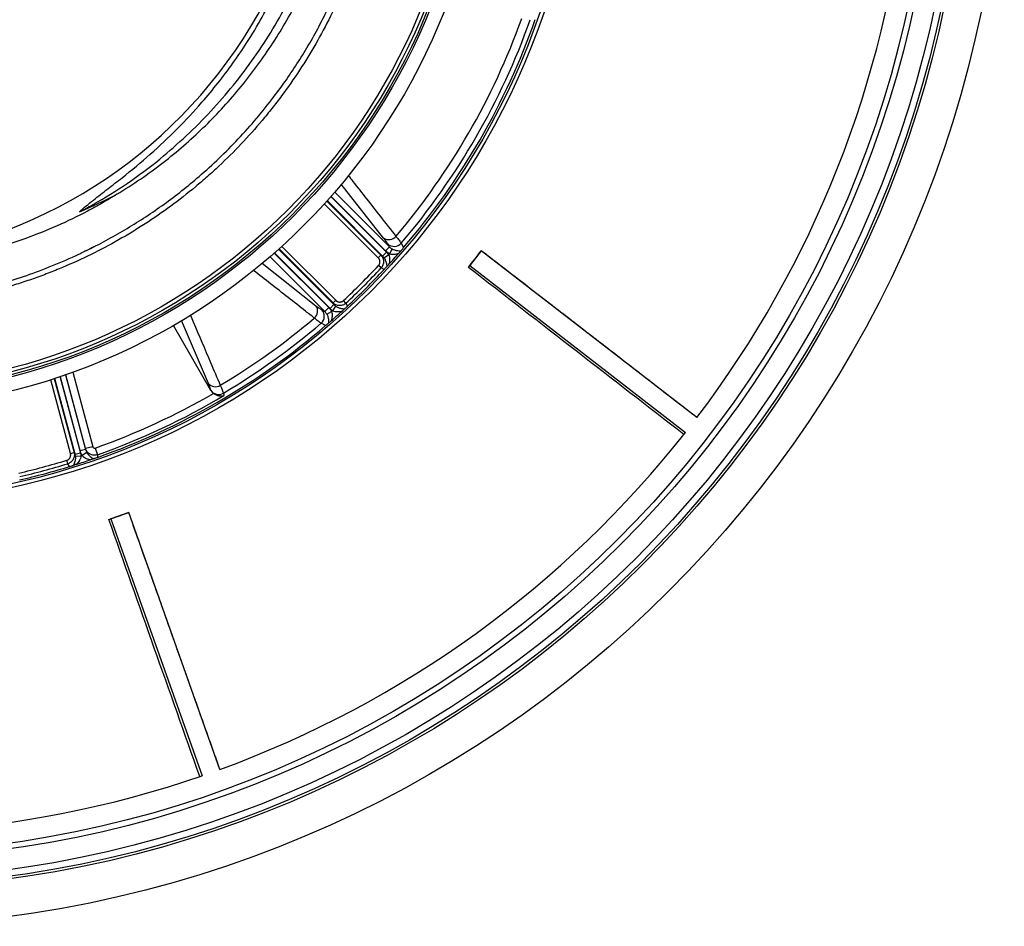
# Model space of a CAD drawing. Header units: millimetres. Extents: x 1936 to 3166, y 1822 to 3052.
# Tile 13 of 21: x 2637 to 3166, y 1822 to 2309. Entities that reach past the tile are written whole.
import ezdxf

# ---------------------------------------------------------------- set-up
doc = ezdxf.new("R2010")
doc.units = ezdxf.units.MM

msp = doc.modelspace()

# ---------------------------------------------------------------- linework, layer by layer
at = {"color": 1, "linetype": 'Continuous', "lineweight": 25}
for p, q in [((2806.6, 2216.72), (2835.98, 2187.34)), ((2832.89, 2192.07), (2810.15, 2220.93)), ((2830, 2181.48), (2801.03, 2210.45)), ((2802.37, 2211.93), (2831.4, 2182.89)), ((2832.32, 2182.4), (2802.57, 2212.15)), ((2804.56, 2214.39), (2834.44, 2184.51)), ((2833.86, 2185.23), (2804.63, 2214.47)), ((2774.15, 2183.99), (2803.39, 2154.75)), ((2804.1, 2154.18), (2774.23, 2184.06)), ((2776.47, 2186.04), (2806.22, 2156.29)), ((2805.72, 2157.21), (2776.69, 2186.24)), ((2778.17, 2187.58), (2807.13, 2158.62)), ((2801.27, 2152.64), (2771.89, 2182.02)), ((2767.59, 2178.54), (2796.55, 2155.72)), ((2738.76, 2113.97), (2724.31, 2147.77)), ((2664.7, 2076.38), (2654.1, 2115.95)), ((2655.99, 2116.56), (2666.62, 2076.9)), ((2667.17, 2076.02), (2656.28, 2116.65)), ((2659.12, 2117.6), (2670.06, 2076.79)), ((2669.92, 2077.7), (2659.22, 2117.63)), ((2662.05, 2118.6), (2672.81, 2078.47)), ((2672.82, 2078.97), (2662.18, 2118.65)), ((2665.95, 2119.99), (2676.66, 2080))]:
    msp.add_line(p, q, dxfattribs=at)
at = {"color": 7, "linetype": 'Continuous', "lineweight": 25}
for p, q in [((2842.3, 2189.29), (2843.6, 2186.91)), ((2832.32, 2182.4), (2834.44, 2184.51)), ((2835.98, 2187.34), (2833.86, 2185.23)), ((2835.98, 2187.34), (2835.13, 2188.88)), ((2837.38, 2186.28), (2836.04, 2183.65)), ((2885.33, 2185.23), (2879.15, 2177.24)), ((3001.15, 2095.63), (2885.33, 2185.23)), ((2830, 2181.48), (2831.4, 2182.89)), ((2831.4, 2182.89), (2832.32, 2182.4)), ((2833.07, 2181.5), (2835.57, 2183.12)), ((2831.55, 2176.02), (2830.14, 2177.32)), ((2833.13, 2175.17), (2831.55, 2176.02)), ((2879.15, 2177.24), (2994.97, 2087.64)), ((2805.72, 2157.21), (2807.13, 2158.62)), ((2812.6, 2157.07), (2811.29, 2158.47)), ((2799.73, 2153.49), (2801.27, 2152.64)), ((2801.27, 2152.64), (2803.39, 2154.75)), ((2802.33, 2151.24), (2804.97, 2152.58)), ((2806.22, 2156.29), (2804.1, 2154.18)), ((2807.11, 2155.54), (2805.5, 2153.05)), ((2806.22, 2156.29), (2805.72, 2157.21)), ((2812.6, 2157.07), (2813.44, 2155.49)), ((2740.09, 2110.26), (2719.98, 2145.1)), ((2801.71, 2145.01), (2799.32, 2146.31)), ((2740.09, 2110.26), (2740.07, 2110.37)), ((2746.84, 2108.73), (2747.13, 2107.48)), ((2672.81, 2078.47), (2669.92, 2077.7)), ((2672.81, 2078.47), (2672.82, 2078.97)), ((2676.66, 2080), (2672.82, 2078.97)), ((2677.95, 2079.3), (2679.23, 2075.68)), ((2664.7, 2076.38), (2666.62, 2076.9)), ((2666.62, 2076.9), (2667.17, 2076.02)), ((2667.17, 2076.02), (2670.06, 2076.79)), ((2667.37, 2074.86), (2670.34, 2075.02)), ((2673.49, 2076.85), (2671.01, 2075.24)), ((2679.23, 2075.68), (2679.19, 2074.28)), ((2663.31, 2070.87), (2662.74, 2072.71)), ((2664.25, 2069.35), (2663.31, 2070.87)), ((2695.97, 2044.63), (2686.45, 2041.25)), ((2686.45, 2041.25), (2735.44, 1903.26)), ((2744.96, 1906.64), (2695.97, 2044.63))]:
    msp.add_line(p, q, dxfattribs=at)
for radius in [615, 595, 593.6, 590.07, 579, 576, 388, 386, 337.5, 330, 329, 327.5, 325.5]:
    msp.add_circle((2551.23, 2437.39), radius, dxfattribs=at)
for centre, radius, start, end in [((2536.65, 2441.99), 263, 277.6513, 23.3134), ((2551.23, 2437.39), 565, 322.7798, 354.1037), ((2551.23, 2437.39), 377.94, 319.7071, 340.2929), ((2551.23, 2437.39), 382.46, 319.5579, 340.4421), ((2551.23, 2437.39), 385, 319.4128, 340.5872), ((2835.7, 2196.15), 4.95, 235.4884, 320.1291), ((2838.51, 2192.63), 5.05, 227.9062, 318.6281), ((2551.23, 2437.39), 381.45, 318.1952, 318.3021), ((2551.23, 2437.39), 385, 317.6481, 318.8321), ((2551.23, 2437.39), 381.35, 312.9968, 317.0032), ((2551.23, 2437.39), 383.27, 312.9968, 317.0032), ((2551.23, 2437.39), 385, 312.9279, 317.0721), ((2792.47, 2152.92), 4.95, 309.8709, 34.5116), ((2795.98, 2150.1), 5.05, 311.3719, 42.0938), ((2551.23, 2437.39), 385, 311.1679, 312.3519), ((2551.23, 2437.39), 381.45, 311.6979, 311.8048), ((2551.23, 2437.39), 377.94, 300.8708, 310.2929), ((2551.23, 2437.39), 385, 289.4128, 310.5872), ((2551.23, 2437.39), 382.46, 300.7604, 310.4421), ((2742.52, 2117.12), 4.9, 219.9977, 302.5351), ((2744.31, 2113.09), 5.04, 212.747, 300.1253), ((2551.23, 2437.39), 379.85, 289.4874, 300.0662), ((2551.23, 2437.39), 383.69, 289.4874, 300.7024), ((2551.23, 2437.39), 565, 290.0525, 321.7555), ((2551.23, 2437.39), 385, 287.6481, 288.8321), ((2551.23, 2437.39), 381.45, 288.1952, 288.3021), ((2551.23, 2437.39), 381.35, 282.9968, 287.0032), ((2551.23, 2437.39), 385, 282.9279, 287.0721), ((2551.23, 2437.39), 383.27, 282.9968, 287.0032), ((2551.23, 2437.39), 565, 257.3252, 289.0283)]:
    msp.add_arc(centre, radius, start, end, dxfattribs=at)
msp.add_ellipse((2536.65, 2538.38), major_axis=(0, 359.73), ratio=0.963433, start_param=3.53523, end_param=3.598839, dxfattribs=at)
for points, knots in [([(2792.9, 2584.23), (2798.76, 2574.59), (2804, 2564.66), (2810.98, 2549.31), (2813.15, 2544.13), (2816.19, 2536.23), (2817.16, 2533.59), (2819.02, 2528.29), (2819.9, 2525.63), (2824.14, 2512.3), (2826.87, 2501.5), (2831.05, 2479.67), (2832.5, 2468.62), (2833.5, 2454.65), (2833.65, 2451.85), (2833.89, 2446.23), (2833.96, 2443.41), (2834.06, 2434.97), (2833.95, 2429.37), (2833.14, 2412.63), (2831.95, 2401.57), (2828.28, 2379.64), (2825.79, 2368.76), (2821.85, 2355.29), (2821.02, 2352.6), (2819.28, 2347.24), (2818.37, 2344.58), (2815.53, 2336.65), (2813.49, 2331.45), (2806.93, 2316.06), (2801.97, 2306.11), (2790.9, 2286.8), (2784.78, 2277.46), (2776.38, 2266.16), (2774.67, 2263.92), (2771.17, 2259.51), (2769.4, 2257.33), (2763.98, 2250.88), (2760.24, 2246.69), (2752.53, 2238.55), (2748.55, 2234.59), (2742.4, 2228.83), (2740.32, 2226.93), (2736.1, 2223.21), (2733.95, 2221.37), (2723.14, 2212.39), (2714.14, 2205.77), (2695.47, 2193.68), (2685.8, 2188.19), (2670.77, 2180.8), (2665.68, 2178.48), (2657.91, 2175.21), (2655.29, 2174.16), (2650.03, 2172.14), (2644.74, 2170.19), (2639.4, 2168.4), (2634.03, 2166.7), (2631.33, 2165.88), (2623.2, 2163.56), (2617.73, 2162.18), (2612.23, 2160.96)], [0, 0, 0, 0, 0.0625, 0.0625, 0.09375, 0.09375, 0.109375, 0.109375, 0.125, 0.125, 0.1875, 0.1875, 0.25, 0.25, 0.265625, 0.265625, 0.28125, 0.28125, 0.3125, 0.3125, 0.375, 0.375, 0.4375, 0.4375, 0.453125, 0.453125, 0.46875, 0.46875, 0.5, 0.5, 0.5625, 0.5625, 0.625, 0.625, 0.640625, 0.640625, 0.65625, 0.65625, 0.6875, 0.6875, 0.71875, 0.71875, 0.734375, 0.734375, 0.75, 0.75, 0.8125, 0.8125, 0.875, 0.875, 0.90625, 0.90625, 0.921875, 0.921875, 0.9375, 0.953125, 0.953125, 0.96875, 0.96875, 1, 1, 1, 1]), ([(2670.31, 2184.02), (2671.77, 2184.69), (2676.74, 2186.98), (2685.06, 2191.38), (2695.24, 2197.19), (2705.25, 2203.5), (2715.04, 2210.26), (2724.59, 2217.49), (2734.48, 2225.66), (2744.63, 2234.88), (2754.92, 2245.25), (2764.69, 2256.19), (2773.26, 2266.86), (2780.72, 2277.09), (2787.17, 2286.78), (2793.26, 2296.78), (2798.95, 2307.08), (2804.25, 2317.71), (2809.12, 2328.61), (2813.55, 2339.78), (2817.45, 2351.01), (2820.84, 2362.28), (2823.73, 2373.55), (2826.16, 2385), (2828.12, 2396.61), (2829.6, 2408.4), (2830.58, 2420.3), (2831.06, 2432.3), (2831.02, 2444.18), (2830.48, 2455.93), (2829.47, 2467.52), (2827.97, 2479.12), (2825.98, 2490.71), (2823.47, 2502.31), (2820.46, 2513.85), (2816.93, 2525.33), (2813.14, 2536.01), (2809.18, 2545.92), (2805.14, 2555.06), (2800.76, 2564.07), (2795.88, 2573.32), (2792.26, 2579.44), (2790.34, 2582.68)], [0, 0, 0, 0, 0.010245, 0.035003, 0.060072, 0.085186, 0.110616, 0.136094, 0.161664, 0.192629, 0.223678, 0.254982, 0.286374, 0.311091, 0.335894, 0.360741, 0.3859, 0.411103, 0.436626, 0.462196, 0.48786, 0.512578, 0.537381, 0.562227, 0.587386, 0.612591, 0.638115, 0.663685, 0.68935, 0.714047, 0.73883, 0.763656, 0.788795, 0.813978, 0.839482, 0.865032, 0.890677, 0.911925, 0.933201, 0.954558, 0.975942, 1, 1, 1, 1]), ([(2689.65, 2215.6), (2693.91, 2218.28), (2702.44, 2223.63), (2714.35, 2232.39), (2725.54, 2241.56), (2735.95, 2251.1), (2745.91, 2261.27), (2755.36, 2272.05), (2764.26, 2283.42), (2772.52, 2295.24), (2780.11, 2307.47), (2787.01, 2320.09), (2793.27, 2333.15), (2798.86, 2346.62), (2803.73, 2360.48), (2807.89, 2374.72), (2811.28, 2389.3), (2813.88, 2404.2), (2815.65, 2419.34), (2816.57, 2434.7), (2816.58, 2450.23), (2815.7, 2465.67), (2813.92, 2480.98), (2811.27, 2496.1), (2807.73, 2511.21), (2803.23, 2526.23), (2798.18, 2540.36), (2794.23, 2549.25), (2792.43, 2553.3)], [0, 0, 0, 0, 0.038402, 0.076937, 0.113114, 0.149318, 0.185496, 0.22267, 0.259872, 0.297047, 0.334263, 0.371507, 0.408724, 0.446906, 0.485115, 0.523298, 0.562691, 0.602113, 0.641505, 0.682003, 0.722532, 0.763029, 0.803037, 0.843076, 0.883084, 0.924269, 0.965488, 1, 1, 1, 1]), ([(2714.71, 2236.17), (2719.4, 2240.25), (2728.79, 2248.4), (2741.75, 2261.77), (2753.81, 2275.88), (2764.84, 2290.76), (2774.8, 2306.33), (2783.65, 2322.51), (2791.35, 2339.24), (2797.86, 2356.42), (2803.16, 2374), (2807.21, 2391.87), (2810, 2409.98), (2811.52, 2428.22), (2811.76, 2446.52), (2810.72, 2464.79), (2808.4, 2482.96), (2804.82, 2500.93), (2799.97, 2518.62), (2794.28, 2535.19), (2789.64, 2545.6), (2787.49, 2550.42)], [0, 0, 0, 0, 0.053024, 0.106046, 0.15907, 0.212092, 0.265115, 0.318138, 0.371161, 0.424184, 0.477207, 0.530229, 0.583253, 0.636275, 0.689299, 0.742321, 0.795345, 0.848367, 0.901391, 0.954413, 1, 1, 1, 1]), ([(2669.58, 2206.16), (2670.76, 2207.24), (2673.14, 2209.4), (2678.24, 2213.46), (2684.7, 2218.46), (2695.06, 2226.48), (2707.67, 2236.98), (2722.03, 2250.46), (2734.05, 2263.31), (2743.95, 2275.22), (2751.99, 2285.91), (2759.99, 2297.69), (2767.78, 2310.64), (2775.2, 2324.78), (2781.84, 2339.51), (2787.63, 2354.79), (2792.52, 2370.56), (2796.3, 2386.07), (2799.05, 2401.23), (2800.89, 2415.97), (2801.91, 2430.93), (2802.09, 2446.08), (2801.39, 2461.35), (2799.83, 2476.38), (2797.45, 2491.12), (2794.3, 2505.52), (2790.3, 2519.86), (2785.65, 2533.73), (2781.91, 2542.69), (2780.12, 2546.98)], [0, 0, 0, 0, 0.0126126, 0.0253177, 0.0505229, 0.0757346, 0.1262836, 0.1767787, 0.2272682, 0.2615677, 0.2958868, 0.330185, 0.3711252, 0.4121013, 0.4530409, 0.4953661, 0.5377319, 0.5800572, 0.618127, 0.6562266, 0.6942966, 0.7334896, 0.7727152, 0.8119084, 0.8496977, 0.8875161, 0.9253054, 0.9641958, 1, 1, 1, 1]), ([(2669.58, 2206.16), (2672.84, 2207.85), (2682.34, 2213.05), (2697.58, 2222.71), (2709.1, 2231.5), (2714.71, 2236.17)], [0.78605332, 0.78605332, 0.78605332, 0.78605332, 0.7997499, 0.82649324, 0.85323657, 0.85323657, 0.85323657, 0.85323657]), ([(2689.65, 2215.6), (2687.06, 2213.98), (2684.43, 2212.41), (2679.15, 2209.38), (2676.49, 2207.91), (2668.45, 2203.65), (2663.01, 2201.02), (2646.44, 2193.71), (2635.08, 2189.63), (2620.47, 2185.54), (2617.53, 2184.77), (2613.08, 2183.7), (2611.6, 2183.35), (2608.61, 2182.69), (2607.12, 2182.37), (2599.63, 2180.84), (2593.63, 2179.84), (2581.58, 2178.27), (2575.54, 2177.7), (2563.41, 2176.99), (2557.33, 2176.85), (2551.23, 2176.93)], [0, 0, 0, 0, 0.0625, 0.0625, 0.125, 0.125, 0.25, 0.25, 0.5, 0.5, 0.5625, 0.5625, 0.59375, 0.59375, 0.625, 0.625, 0.75, 0.75, 0.875, 0.875, 1, 1, 1, 1]), ([(2835.13, 2188.88), (2834.92, 2189.27), (2834.63, 2189.72), (2833.88, 2190.79), (2833.43, 2191.39), (2832.89, 2192.07)], [0, 0, 0, 0, 0.5, 0.5, 1, 1, 1, 1]), ([(2839.5, 2192.98), (2840.17, 2192.18), (2840.73, 2191.48), (2841.66, 2190.26), (2842.03, 2189.73), (2842.3, 2189.29)], [0, 0, 0, 0, 0.5, 0.5, 1, 1, 1, 1]), ([(2611.56, 2163.52), (2612, 2163.61), (2616.89, 2164.62), (2626.23, 2167.2), (2639.75, 2171.37), (2653.58, 2176.52), (2666.42, 2181.95), (2674.41, 2186.01), (2677.87, 2187.76)], [0, 0, 0, 0, 0.018752, 0.206902, 0.405223, 0.613914, 0.833135, 1, 1, 1, 1]), ([(2837.38, 2186.28), (2837.83, 2186.04), (2838.27, 2185.86), (2838.92, 2185.64), (2839.14, 2185.58), (2839.57, 2185.48), (2839.77, 2185.43), (2840.38, 2185.32), (2840.77, 2185.28), (2841.51, 2185.25), (2841.86, 2185.25), (2842.2, 2185.28)], [0, 0, 0, 0, 0.25, 0.25, 0.375, 0.375, 0.5, 0.5, 0.75, 0.75, 1, 1, 1, 1]), ([(2842.2, 2185.28), (2842.13, 2185.2), (2842.06, 2185.11), (2841.88, 2184.91), (2841.78, 2184.8), (2841.58, 2184.56), (2841.47, 2184.44), (2841.26, 2184.2), (2841.16, 2184.08), (2841.05, 2183.96)], [0, 0, 0, 0, 0.25, 0.25, 0.5, 0.5, 0.75, 0.75, 1, 1, 1, 1]), ([(2842.2, 2185.28), (2842.29, 2185.38), (2842.38, 2185.49), (2842.58, 2185.72), (2842.69, 2185.84), (2842.92, 2186.11), (2843.04, 2186.25), (2843.31, 2186.56), (2843.46, 2186.73), (2843.6, 2186.91)], [0, 0, 0, 0, 0.25, 0.25, 0.5, 0.5, 0.75, 0.75, 1, 1, 1, 1]), ([(3001.15, 2095.63), (2997.56, 2098.41), (2990.28, 2104.05), (2979.42, 2112.45), (2968.7, 2120.75), (2958.36, 2128.75), (2948.38, 2136.47), (2938.78, 2143.9), (2928.48, 2151.87), (2917.58, 2160.3), (2906.21, 2169.1), (2895.54, 2177.36), (2888.67, 2182.69), (2885.35, 2185.26)], [0, 0, 0, 0, 0.092913, 0.188686, 0.28124, 0.370576, 0.456693, 0.539593, 0.619274, 0.723581, 0.821805, 0.913944, 1, 1, 1, 1]), ([(2830.14, 2177.32), (2830.18, 2177.37), (2830.25, 2177.45), (2830.36, 2177.58), (2830.45, 2177.71), (2830.54, 2177.85), (2830.61, 2178), (2830.68, 2178.15), (2830.79, 2178.43), (2830.9, 2178.85), (2830.93, 2179.43), (2830.85, 2180), (2830.7, 2180.46), (2830.52, 2180.8), (2830.37, 2181.04), (2830.2, 2181.27), (2830.06, 2181.41), (2830, 2181.48)], [0, 0, 0, 0, 0.0361412, 0.0719761, 0.107622, 0.1431979, 0.1788238, 0.214619, 0.2507012, 0.3751659, 0.5002919, 0.6245904, 0.7499166, 0.8123875, 0.8745458, 0.9369116, 1, 1, 1, 1]), ([(2831.4, 2182.89), (2831.63, 2182.67), (2831.83, 2182.42), (2832.17, 2181.9), (2832.33, 2181.62), (2832.57, 2181.04), (2832.67, 2180.74), (2832.8, 2180.13), (2832.84, 2179.81), (2832.86, 2179.17), (2832.83, 2178.86), (2832.73, 2178.24), (2832.65, 2177.93), (2832.43, 2177.33), (2832.29, 2177.05), (2831.96, 2176.51), (2831.76, 2176.25), (2831.55, 2176.02)], [0, 0, 0, 0, 0.125, 0.125, 0.25, 0.25, 0.375, 0.375, 0.5, 0.5, 0.625, 0.625, 0.75, 0.75, 0.875, 0.875, 1, 1, 1, 1]), ([(2833.07, 2181.5), (2833.37, 2181.07), (2833.59, 2180.64), (2833.88, 2180), (2833.96, 2179.78), (2834.1, 2179.36), (2834.17, 2179.16), (2834.33, 2178.55), (2834.41, 2178.16), (2834.51, 2177.41), (2834.54, 2177.05), (2834.55, 2176.7)], [0, 0, 0, 0, 0.25, 0.25, 0.375, 0.375, 0.5, 0.5, 0.75, 0.75, 1, 1, 1, 1]), ([(2835.57, 2183.12), (2835.76, 2182.7), (2835.88, 2182.27), (2836, 2181.61), (2836.03, 2181.39), (2836.07, 2180.95), (2836.08, 2180.73), (2836.08, 2180.08), (2836.05, 2179.66), (2835.93, 2178.82), (2835.85, 2178.42), (2835.75, 2178.02)], [0, 0, 0, 0, 0.25, 0.25, 0.375, 0.375, 0.5, 0.5, 0.75, 0.75, 1, 1, 1, 1]), ([(2836.04, 2183.65), (2836.47, 2183.5), (2836.9, 2183.42), (2837.56, 2183.37), (2837.78, 2183.36), (2838.21, 2183.37), (2838.43, 2183.38), (2839.06, 2183.44), (2839.48, 2183.51), (2840.29, 2183.7), (2840.67, 2183.82), (2841.05, 2183.96)], [0, 0, 0, 0, 0.25, 0.25, 0.375, 0.375, 0.5, 0.5, 0.75, 0.75, 1, 1, 1, 1]), ([(2833.13, 2175.17), (2833.28, 2175.34), (2833.43, 2175.49), (2833.7, 2175.79), (2833.83, 2175.92), (2834.06, 2176.18), (2834.17, 2176.29), (2834.37, 2176.51), (2834.46, 2176.61), (2834.55, 2176.7)], [0, 0, 0, 0, 0.25, 0.25, 0.5, 0.5, 0.75, 0.75, 1, 1, 1, 1]), ([(2835.75, 2178.02), (2835.64, 2177.9), (2835.53, 2177.78), (2835.31, 2177.53), (2835.19, 2177.41), (2834.98, 2177.18), (2834.88, 2177.07), (2834.69, 2176.87), (2834.61, 2176.78), (2834.55, 2176.7)], [0, 0, 0, 0, 0.25, 0.25, 0.5, 0.5, 0.75, 0.75, 1, 1, 1, 1]), ([(2807.13, 2158.62), (2807.17, 2158.58), (2807.25, 2158.5), (2807.38, 2158.4), (2807.51, 2158.3), (2807.64, 2158.2), (2807.78, 2158.12), (2807.93, 2158.04), (2808.2, 2157.91), (2808.62, 2157.76), (2809.19, 2157.68), (2809.76, 2157.71), (2810.23, 2157.83), (2810.58, 2157.98), (2810.84, 2158.12), (2811.08, 2158.28), (2811.22, 2158.41), (2811.29, 2158.47)], [0, 0, 0, 0, 0.036267, 0.072224, 0.107969, 0.143596, 0.179203, 0.21489, 0.250752, 0.376042, 0.500305, 0.625425, 0.749885, 0.812686, 0.874882, 0.937108, 1, 1, 1, 1]), ([(2796.55, 2155.72), (2797.23, 2155.19), (2797.83, 2154.73), (2798.89, 2153.99), (2799.35, 2153.7), (2799.73, 2153.49)], [0, 0, 0, 0, 0.5, 0.5, 1, 1, 1, 1]), ([(2804.97, 2152.58), (2805.11, 2152.15), (2805.19, 2151.71), (2805.25, 2151.06), (2805.25, 2150.84), (2805.25, 2150.4), (2805.24, 2150.19), (2805.18, 2149.55), (2805.11, 2149.14), (2804.92, 2148.33), (2804.8, 2147.94), (2804.66, 2147.57)], [0, 0, 0, 0, 0.25, 0.25, 0.375, 0.375, 0.5, 0.5, 0.75, 0.75, 1, 1, 1, 1]), ([(2805.5, 2153.05), (2805.92, 2152.86), (2806.35, 2152.74), (2807, 2152.62), (2807.23, 2152.59), (2807.67, 2152.55), (2807.88, 2152.54), (2808.53, 2152.54), (2808.96, 2152.57), (2809.79, 2152.68), (2810.2, 2152.76), (2810.6, 2152.87)], [0, 0, 0, 0, 0.25, 0.25, 0.375, 0.375, 0.5, 0.5, 0.75, 0.75, 1, 1, 1, 1]), ([(2812.6, 2157.07), (2812.37, 2156.85), (2812.11, 2156.66), (2811.58, 2156.33), (2811.29, 2156.19), (2810.69, 2155.97), (2810.39, 2155.89), (2809.77, 2155.78), (2809.44, 2155.76), (2808.81, 2155.77), (2808.5, 2155.81), (2807.88, 2155.95), (2807.58, 2156.04), (2807, 2156.29), (2806.72, 2156.44), (2806.19, 2156.79), (2805.95, 2156.99), (2805.72, 2157.21)], [0, 0, 0, 0, 0.125, 0.125, 0.25, 0.25, 0.375, 0.375, 0.5, 0.5, 0.625, 0.625, 0.75, 0.75, 0.875, 0.875, 1, 1, 1, 1]), ([(2807.11, 2155.54), (2807.54, 2155.25), (2807.97, 2155.02), (2808.62, 2154.74), (2808.83, 2154.66), (2809.25, 2154.51), (2809.46, 2154.45), (2810.06, 2154.28), (2810.46, 2154.21), (2811.21, 2154.1), (2811.57, 2154.08), (2811.91, 2154.07)], [0, 0, 0, 0, 0.25, 0.25, 0.375, 0.375, 0.5, 0.5, 0.75, 0.75, 1, 1, 1, 1]), ([(2811.91, 2154.07), (2811.84, 2154), (2811.75, 2153.92), (2811.55, 2153.74), (2811.44, 2153.63), (2811.08, 2153.31), (2810.84, 2153.09), (2810.6, 2152.87)], [0, 0, 0, 0, 0.25, 0.25, 0.5, 0.5, 1, 1, 1, 1]), ([(2811.91, 2154.07), (2812.1, 2154.24), (2812.31, 2154.44), (2812.69, 2154.79), (2812.83, 2154.92), (2813.05, 2155.12), (2813.13, 2155.19), (2813.28, 2155.34), (2813.36, 2155.41), (2813.44, 2155.49)], [0, 0, 0, 0, 0.5, 0.5, 0.75, 0.75, 0.875, 0.875, 1, 1, 1, 1]), ([(2799.32, 2146.31), (2798.89, 2146.58), (2798.36, 2146.95), (2797.13, 2147.89), (2796.43, 2148.45), (2795.64, 2149.11)], [0, 0, 0, 0, 0.5, 0.5, 1, 1, 1, 1]), ([(2802.33, 2151.24), (2802.57, 2150.79), (2802.76, 2150.35), (2802.97, 2149.69), (2803.03, 2149.47), (2803.14, 2149.05), (2803.18, 2148.84), (2803.29, 2148.23), (2803.33, 2147.84), (2803.37, 2147.1), (2803.36, 2146.75), (2803.34, 2146.42)], [0, 0, 0, 0, 0.25, 0.25, 0.375, 0.375, 0.5, 0.5, 0.75, 0.75, 1, 1, 1, 1]), ([(2804.66, 2147.57), (2804.54, 2147.46), (2804.42, 2147.35), (2804.17, 2147.14), (2804.05, 2147.04), (2803.82, 2146.83), (2803.71, 2146.74), (2803.5, 2146.56), (2803.42, 2146.48), (2803.34, 2146.42)], [0, 0, 0, 0, 0.25, 0.25, 0.5, 0.5, 0.75, 0.75, 1, 1, 1, 1]), ([(2801.71, 2145.01), (2801.88, 2145.16), (2802.05, 2145.3), (2802.36, 2145.57), (2802.51, 2145.7), (2802.78, 2145.93), (2802.9, 2146.04), (2803.13, 2146.24), (2803.24, 2146.33), (2803.34, 2146.42)], [0, 0, 0, 0, 0.25, 0.25, 0.5, 0.5, 0.75, 0.75, 1, 1, 1, 1]), ([(2740.07, 2110.37), (2739.97, 2110.78), (2739.81, 2111.29), (2739.37, 2112.49), (2739.1, 2113.18), (2738.76, 2113.97)], [0, 0, 0, 0, 0.5, 0.5, 1, 1, 1, 1]), ([(2741.53, 2108.65), (2741.24, 2108.86), (2740.97, 2109.11), (2740.49, 2109.65), (2740.28, 2109.95), (2740.09, 2110.26)], [0, 0, 0, 0, 0.5, 0.5, 1, 1, 1, 1]), ([(2745.15, 2112.99), (2745.57, 2112.06), (2745.92, 2111.24), (2746.49, 2109.82), (2746.7, 2109.22), (2746.84, 2108.73)], [0, 0, 0, 0, 0.5, 0.5, 1, 1, 1, 1]), ([(2741.53, 2108.65), (2741.76, 2108.48), (2742, 2108.33), (2742.47, 2108.06), (2742.72, 2107.94), (2743.47, 2107.62), (2743.96, 2107.48), (2744.69, 2107.35), (2744.93, 2107.32), (2745.39, 2107.28), (2745.62, 2107.28), (2746.07, 2107.29), (2746.29, 2107.31), (2746.72, 2107.38), (2746.93, 2107.42), (2747.13, 2107.48)], [0, 0, 0, 0, 0.125, 0.125, 0.25, 0.25, 0.5, 0.5, 0.625, 0.625, 0.75, 0.75, 0.875, 0.875, 1, 1, 1, 1]), ([(2679.23, 2075.68), (2678.9, 2075.57), (2678.57, 2075.5), (2677.91, 2075.42), (2677.56, 2075.41), (2676.89, 2075.47), (2676.56, 2075.53), (2675.91, 2075.71), (2675.59, 2075.84), (2675.15, 2076.07), (2675, 2076.15), (2674.72, 2076.33), (2674.58, 2076.43), (2674.19, 2076.75), (2673.95, 2076.98), (2673.53, 2077.49), (2673.34, 2077.77), (2673.03, 2078.35), (2672.91, 2078.65), (2672.82, 2078.97)], [0, 0, 0, 0, 0.125, 0.125, 0.25, 0.25, 0.375, 0.375, 0.5, 0.5, 0.5625, 0.5625, 0.625, 0.625, 0.75, 0.75, 0.875, 0.875, 1, 1, 1, 1]), ([(2676.66, 2080), (2676.7, 2079.87), (2676.76, 2079.75), (2676.93, 2079.53), (2677.03, 2079.43), (2677.27, 2079.3), (2677.4, 2079.26), (2677.68, 2079.23), (2677.82, 2079.25), (2677.95, 2079.3)], [0, 0, 0, 0, 0.25, 0.25, 0.5, 0.5, 0.75, 0.75, 1, 1, 1, 1]), ([(2662.74, 2072.71), (2662.8, 2072.73), (2662.9, 2072.76), (2663.05, 2072.82), (2663.2, 2072.89), (2663.35, 2072.97), (2663.49, 2073.06), (2663.62, 2073.15), (2663.86, 2073.34), (2664.17, 2073.65), (2664.48, 2074.14), (2664.7, 2074.67), (2664.79, 2075.15), (2664.81, 2075.53), (2664.8, 2075.82), (2664.76, 2076.1), (2664.72, 2076.29), (2664.7, 2076.38)], [0, 0, 0, 0, 0.036141, 0.071976, 0.107622, 0.143198, 0.178824, 0.214619, 0.250701, 0.375166, 0.500292, 0.62459, 0.749917, 0.812387, 0.874546, 0.936912, 1, 1, 1, 1]), ([(2666.62, 2076.9), (2666.7, 2076.59), (2666.75, 2076.28), (2666.79, 2075.66), (2666.78, 2075.34), (2666.71, 2074.71), (2666.64, 2074.4), (2666.45, 2073.8), (2666.32, 2073.51), (2666.02, 2072.95), (2665.84, 2072.69), (2665.44, 2072.21), (2665.21, 2071.98), (2664.73, 2071.58), (2664.46, 2071.4), (2663.91, 2071.09), (2663.61, 2070.97), (2663.31, 2070.87)], [0, 0, 0, 0, 0.125, 0.125, 0.25, 0.25, 0.375, 0.375, 0.5, 0.5, 0.625, 0.625, 0.75, 0.75, 0.875, 0.875, 1, 1, 1, 1]), ([(2667.37, 2074.86), (2667.41, 2074.34), (2667.39, 2073.86), (2667.31, 2073.16), (2667.28, 2072.93), (2667.19, 2072.49), (2667.15, 2072.28), (2666.99, 2071.68), (2666.86, 2071.3), (2666.57, 2070.6), (2666.41, 2070.27), (2666.25, 2069.97)], [0, 0, 0, 0, 0.25, 0.25, 0.375, 0.375, 0.5, 0.5, 0.75, 0.75, 1, 1, 1, 1]), ([(2670.34, 2075.02), (2670.29, 2074.56), (2670.18, 2074.12), (2669.96, 2073.49), (2669.87, 2073.29), (2669.69, 2072.89), (2669.58, 2072.69), (2669.26, 2072.13), (2669.02, 2071.78), (2668.51, 2071.11), (2668.23, 2070.8), (2667.95, 2070.51)], [0, 0, 0, 0, 0.25, 0.25, 0.375, 0.375, 0.5, 0.5, 0.75, 0.75, 1, 1, 1, 1]), ([(2671.01, 2075.24), (2671.31, 2074.9), (2671.65, 2074.61), (2672.19, 2074.24), (2672.37, 2074.12), (2672.75, 2073.91), (2672.94, 2073.81), (2673.53, 2073.54), (2673.92, 2073.4), (2674.71, 2073.16), (2675.11, 2073.07), (2675.5, 2073)], [0, 0, 0, 0, 0.25, 0.25, 0.375, 0.375, 0.5, 0.5, 0.75, 0.75, 1, 1, 1, 1]), ([(2673.49, 2076.85), (2673.76, 2076.42), (2674.05, 2076.04), (2674.51, 2075.52), (2674.67, 2075.36), (2674.98, 2075.06), (2675.14, 2074.92), (2675.61, 2074.52), (2675.93, 2074.28), (2676.55, 2073.88), (2676.86, 2073.71), (2677.16, 2073.57)], [0, 0, 0, 0, 0.25, 0.25, 0.375, 0.375, 0.5, 0.5, 0.75, 0.75, 1, 1, 1, 1]), ([(2677.16, 2073.57), (2677.07, 2073.53), (2676.95, 2073.5), (2676.7, 2073.41), (2676.56, 2073.36), (2676.27, 2073.26), (2676.11, 2073.21), (2675.81, 2073.1), (2675.66, 2073.05), (2675.5, 2073)], [0, 0, 0, 0, 0.25, 0.25, 0.5, 0.5, 0.75, 0.75, 1, 1, 1, 1]), ([(2677.16, 2073.57), (2677.29, 2073.61), (2677.42, 2073.66), (2677.71, 2073.76), (2677.87, 2073.81), (2678.2, 2073.93), (2678.38, 2073.99), (2678.77, 2074.13), (2678.98, 2074.2), (2679.19, 2074.28)], [0, 0, 0, 0, 0.25, 0.25, 0.5, 0.5, 0.75, 0.75, 1, 1, 1, 1]), ([(2664.25, 2069.35), (2664.47, 2069.42), (2664.67, 2069.48), (2665.06, 2069.6), (2665.23, 2069.65), (2665.56, 2069.76), (2665.71, 2069.8), (2665.99, 2069.89), (2666.12, 2069.93), (2666.25, 2069.97)], [0, 0, 0, 0, 0.25, 0.25, 0.5, 0.5, 0.75, 0.75, 1, 1, 1, 1]), ([(2667.95, 2070.51), (2667.79, 2070.46), (2667.63, 2070.41), (2667.32, 2070.31), (2667.16, 2070.26), (2666.86, 2070.16), (2666.72, 2070.12), (2666.45, 2070.04), (2666.34, 2070), (2666.25, 2069.97)], [0, 0, 0, 0, 0.25, 0.25, 0.5, 0.5, 0.75, 0.75, 1, 1, 1, 1]), ([(2744.96, 1906.64), (2743.44, 1910.91), (2740.36, 1919.6), (2735.77, 1932.53), (2731.24, 1945.31), (2726.86, 1957.64), (2722.65, 1969.52), (2718.58, 1980.96), (2714.23, 1993.24), (2709.62, 2006.22), (2704.81, 2019.78), (2700.3, 2032.49), (2697.4, 2040.69), (2695.99, 2044.65)], [0, 0, 0, 0, 0.092913, 0.188686, 0.28124, 0.370576, 0.456693, 0.539593, 0.619274, 0.723581, 0.821805, 0.913944, 1, 1, 1, 1])]:
    msp.add_open_spline(points, degree=3, knots=knots, dxfattribs=at)
at = {"color": 1, "linetype": 'Continuous', "lineweight": 25}
for points, knots in [([(2813.87, 2225.66), (2814.7, 2224.6), (2820.46, 2217.26), (2829.01, 2206.36), (2836.71, 2196.54), (2839.5, 2192.98)], [0, 0, 0, 0, 0.097886, 0.672459, 1, 1, 1, 1]), ([(2795.64, 2149.11), (2794.08, 2150.34), (2786.26, 2156.47), (2775.41, 2164.98), (2766.1, 2172.28), (2763.06, 2174.66)], [0, 0, 0, 0, 0.1441312, 0.7206564, 1, 1, 1, 1]), ([(2729.12, 2150.63), (2729.64, 2149.42), (2733.25, 2140.95), (2738.59, 2128.4), (2743.41, 2117.07), (2745.15, 2112.99)], [0, 0, 0, 0, 0.096284, 0.674906, 1, 1, 1, 1])]:
    msp.add_open_spline(points, degree=3, knots=knots, dxfattribs=at)
at = {"color": 7, "linetype": 'Continuous', "lineweight": 25}
for points in [[(2836.04, 2183.65), (2835.23, 2184.06), (2834.51, 2184.59), (2833.86, 2185.23)], [(2834.44, 2184.51), (2834.86, 2184.09), (2835.24, 2183.62), (2835.57, 2183.12)], [(2835.98, 2187.34), (2836.39, 2186.92), (2836.85, 2186.57), (2837.38, 2186.28)], [(2878.42, 2176.34), (2880.73, 2179.27), (2883.02, 2182.23), (2885.28, 2185.2)], [(2833.07, 2181.5), (2832.85, 2181.83), (2832.6, 2182.13), (2832.32, 2182.4)], [(2878.42, 2176.34), (2878.71, 2176.7), (2878.96, 2177.01), (2879.15, 2177.24)], [(2994.09, 2086.53), (2955.55, 2116.5), (2916.97, 2146.39), (2878.42, 2176.34)], [(2802.33, 2151.24), (2802.05, 2151.76), (2801.7, 2152.23), (2801.27, 2152.64)], [(2803.39, 2154.75), (2804.03, 2154.11), (2804.56, 2153.39), (2804.97, 2152.58)], [(2805.5, 2153.05), (2804.99, 2153.38), (2804.53, 2153.76), (2804.1, 2154.18)], [(2806.22, 2156.29), (2806.49, 2156.01), (2806.79, 2155.76), (2807.11, 2155.54)], [(2672.81, 2078.47), (2672.95, 2077.9), (2673.18, 2077.36), (2673.49, 2076.85)], [(2667.37, 2074.86), (2667.34, 2075.25), (2667.28, 2075.64), (2667.17, 2076.02)], [(2671.01, 2075.24), (2670.52, 2076), (2670.15, 2076.82), (2669.92, 2077.7)], [(2670.06, 2076.79), (2670.21, 2076.21), (2670.31, 2075.62), (2670.34, 2075.02)], [(2685.34, 2040.89), (2688.87, 2042.11), (2692.39, 2043.35), (2695.91, 2044.63)], [(2685.34, 2040.89), (2685.78, 2041.03), (2686.16, 2041.16), (2686.45, 2041.25)], [(2695.91, 2044.63), (2695.95, 2044.64), (2695.98, 2044.65), (2695.99, 2044.65)], [(2734.1, 1902.8), (2717.88, 1948.84), (2701.58, 1994.85), (2685.34, 2040.89)]]:
    msp.add_open_spline(points, degree=3, dxfattribs=at)

doc.saveas('drawing.dxf')
